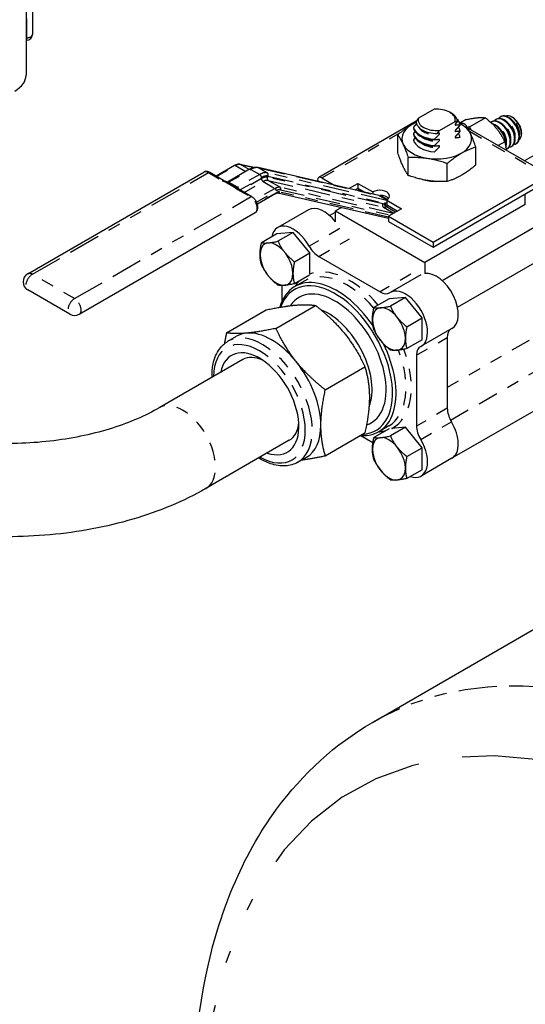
# Model space of a CAD drawing. Header units: inches. Extents: x 3 to 360, y 8 to 227.
# Tile 76 of 98: x 118.74 to 122.81, y 139.19 to 147.12. Entities that reach past the tile are written whole.
import ezdxf

# ---------------------------------------------------------------- set-up
doc = ezdxf.new("R2010")
doc.units = ezdxf.units.IN
doc.header["$LTSCALE"] = 10.666667
doc.header["$MEASUREMENT"] = 0
doc.linetypes.add('DOUBLE_DASH_DOUBLE_DOT', pattern=[0.74, 0.24, -0.06, 0.24, -0.06, 0.01, -0.06, 0.01, -0.06])
doc.layers.get('0').update_dxf_attribs({"lineweight": 25})
doc.layers.add('PHANTOM', color=7, linetype='DOUBLE_DASH_DOUBLE_DOT', lineweight=25)

msp = doc.modelspace()

# ---------------------------------------------------------------- linework, layer by layer
for p, q in [((118.8412, 147.9847), (118.8412, 146.9958)), ((118.7905, 147.6333), (118.7905, 146.6688)), ((118.7966, 146.9508), (118.7905, 146.9507)), ((122.0756, 146.3945), (121.9503, 146.3222)), ((122.2033, 146.3703), (122.215, 146.3635)), ((121.9322, 146.2978), (121.1477, 145.8449)), ((122.12, 146.2242), (122.2453, 146.2965)), ((122.2846, 146.2713), (122.2846, 146.265)), ((122.3351, 146.3118), (122.2896, 146.2855)), ((122.4899, 146.3256), (122.3627, 146.2522)), ((122.5387, 146.2918), (122.5431, 146.2944)), ((122.5741, 146.3122), (122.5785, 146.3148)), ((122.6094, 146.3326), (122.6138, 146.3352)), ((122.7095, 146.3277), (122.7016, 146.3323)), ((121.7838, 146.0431), (121.7838, 146.1886)), ((121.9111, 146.2517), (121.9111, 146.2453)), ((121.9111, 146.2007), (121.9111, 146.1943)), ((122.2846, 146.2203), (122.2846, 146.2139)), ((123.0124, 145.8587), (122.3469, 146.2429)), ((122.7802, 146.2053), (122.7802, 146.1962)), ((121.9111, 146.1496), (121.9111, 146.1468)), ((122.0808, 146.1473), (122.0808, 146.1537)), ((122.2846, 146.1693), (122.2846, 146.1665)), ((122.6446, 146.1331), (122.5908, 146.1021)), ((122.7344, 146.1161), (122.7388, 146.1187)), ((122.0808, 146.0963), (122.0808, 146.1027)), ((122.0808, 146.0489), (122.0808, 146.0516)), ((122.4119, 145.9459), (122.4119, 146.0915)), ((122.6637, 146.0753), (122.6681, 146.0779)), ((122.6991, 146.0957), (122.7035, 146.0983)), ((122.9953, 146.0904), (122.8031, 145.9795)), ((120.6263, 145.9252), (120.5151, 145.9509)), ((121.8679, 145.8617), (121.8679, 146.0073)), ((122.182, 145.8132), (122.182, 145.9587)), ((118.8041, 145.07), (120.2219, 145.8885)), ((120.3792, 145.8223), (120.2694, 145.8858)), ((120.4698, 145.9419), (120.3209, 145.856)), ((120.591, 145.9116), (120.412, 145.8082)), ((121.6321, 145.6999), (120.6583, 145.925)), ((120.4782, 145.7696), (120.4075, 145.8104)), ((121.1374, 145.822), (121.1599, 145.809)), ((121.1727, 145.8424), (121.2778, 145.7817)), ((121.3886, 145.7562), (121.4614, 145.7982)), ((121.4614, 145.7982), (121.5816, 145.7288)), ((121.4614, 145.7982), (121.4614, 145.7574)), ((122.0681, 145.3255), (122.9874, 145.8562)), ((122.0681, 145.2847), (122.9732, 145.8072)), ((120.6088, 145.6898), (120.4989, 145.7532)), ((120.803, 145.7159), (120.6538, 145.6298)), ((121.7089, 145.5141), (120.8185, 145.7199)), ((121.4614, 145.7574), (121.439, 145.7445)), ((121.4747, 145.7497), (121.4586, 145.7404)), ((121.5137, 145.7272), (121.4614, 145.7574)), ((121.5816, 145.7288), (121.5816, 145.7115)), ((122.8106, 145.6284), (122.8106, 145.7133)), ((121.6948, 145.6635), (121.815, 145.5941)), ((121.6948, 145.6635), (121.6948, 145.6246)), ((119.2185, 144.7441), (120.6363, 145.5626)), ((121.0642, 145.5849), (120.8167, 145.442)), ((121.235, 145.5391), (121.2824, 145.5665)), ((121.328, 145.6021), (121.2824, 145.5758)), ((121.2824, 145.4879), (121.2824, 145.5758)), ((121.2824, 145.5758), (122.0011, 145.1609)), ((121.3278, 145.6022), (121.3279, 145.602)), ((121.7796, 145.5737), (121.7015, 145.6188)), ((121.815, 145.5941), (121.7089, 145.5329)), ((122.8107, 145.6283), (122.0011, 145.1609)), ((121.7089, 145.5329), (122.0681, 145.3255)), ((121.7089, 145.5329), (121.7089, 145.492)), ((121.7089, 145.492), (122.0681, 145.2847)), ((120.9417, 145.4023), (120.8091, 145.3905)), ((120.9417, 145.4023), (120.8192, 145.3316)), ((121.0743, 145.2374), (120.9417, 145.4023)), ((122.1401, 145.0165), (122.8825, 145.4452)), ((120.8091, 145.3905), (120.6866, 145.3198)), ((122.0681, 145.3255), (122.0681, 145.2847)), ((120.9518, 145.1667), (121.0743, 145.2374)), ((121.0743, 145.0671), (121.0743, 145.2374)), ((121.1471, 145.2089), (121.6414, 144.9236)), ((122.0011, 145.1609), (122.0011, 145.073)), ((122.2651, 144.8), (123.0075, 145.2287)), ((121.0737, 145.0601), (120.9518, 144.9897)), ((121.0355, 145.0139), (120.9552, 144.9675)), ((121.9693, 145.0623), (121.7218, 144.9194)), ((119.1435, 144.7441), (118.8041, 144.9401)), ((120.8533, 144.852), (120.8533, 144.9758)), ((121.7142, 144.8679), (121.5917, 144.7972)), ((121.8468, 144.8797), (121.7142, 144.8679)), ((121.8468, 144.8797), (121.7243, 144.809)), ((121.9794, 144.7148), (121.8468, 144.8797)), ((120.4048, 144.5948), (120.7241, 144.7792)), ((120.8026, 144.6303), (121.1219, 144.8147)), ((121.8569, 144.6441), (121.9794, 144.7148)), ((121.9794, 144.5379), (121.9794, 144.7148)), ((122.2193, 144.6293), (121.9718, 144.4864)), ((120.4165, 144.5266), (120.4858, 144.5666)), ((121.9794, 144.5379), (121.8569, 144.4672)), ((122.1827, 144.5576), (122.1827, 143.9868)), ((120.535, 144.3785), (119.8633, 143.9907)), ((121.9352, 144.4147), (121.9352, 143.8439)), ((121.2003, 144.1355), (121.5196, 144.3199)), ((123.1315, 144.1108), (122.2193, 143.5842)), ((121.7137, 143.8225), (121.5917, 143.7521)), ((121.7105, 143.8448), (121.6302, 143.7984)), ((121.8468, 143.8346), (121.7243, 143.7639)), ((121.8468, 143.8346), (121.7332, 143.8245)), ((121.9794, 143.6697), (121.8468, 143.8346)), ((120.91, 143.729), (120.2383, 143.3412)), ((121.2003, 143.6052), (121.5196, 143.7895)), ((121.5837, 143.7077), (121.4807, 143.7671)), ((121.8569, 143.599), (121.9794, 143.6697)), ((121.9794, 143.4928), (121.9794, 143.6697)), ((120.979, 143.5524), (121.0483, 143.5924)), ((122.2193, 143.5842), (121.9718, 143.4413)), ((121.9794, 143.4928), (121.8569, 143.422)), ((121.58, 141.4575), (122.9366, 142.2407))]:
    msp.add_line(p, q)
for centre, radius, start, end in [((118.7962, 146.9958), 0.045, 270.52692, 0), ((118.8416, 145.005), 0.075, 120, 240), ((119.181, 144.809), 0.075, 240, 300)]:
    msp.add_arc(centre, radius, start, end)
for centre, major_axis, start_param, end_param in [((118.4785, 146.6688), (0.312, 0), 5.497787, 6.283185), ((122.0978, 146.3094), (0.1492, 0), 6.133744, 8.003423), ((122.0978, 146.2959), (0.1657, 0), 6.25852, 7.068583), ((122.6719, 146.2244), (-0.0625, 0.1083), 2.891507, 6.533271), ((122.6763, 146.2269), (0.0625, -0.1083), 0, 3.141593), ((122.7016, 146.2415), (-0.0556, 0.0962), 3.205683, 6.219095), ((122.0978, 146.1567), (0.2815, 0), 2.197739, 7.136946), ((122.0978, 146.2959), (-0.1657, 0), 6.25852, 7.878647), ((122.0978, 146.3094), (-0.1492, 0), 6.133744, 8.003423), ((122.0978, 146.2615), (0.1875, 0), 0.0909, 0.528396), ((122.6012, 146.1836), (-0.0625, 0.1083), 3.034958, 6.370213), ((122.6056, 146.1861), (0.0625, -0.1083), 0, 3.141593), ((122.5703, 146.1657), (-0.0625, 0.1083), 3.630748, 5.801441), ((122.5658, 146.1632), (0.0625, -0.1083), 0.63021, 2.545754), ((122.6366, 146.204), (-0.0625, 0.1083), 2.891507, 6.533271), ((122.641, 146.2065), (0.0625, -0.1083), 0, 3.141593), ((122.7095, 146.2461), (0.05, -0.0866), 0.785398, 2.356194), ((122.0978, 146.2615), (-0.1875, 0), 0.0909, 1.479896), ((122.0978, 146.2551), (-0.1875, 0), 0.0909, 1.479896), ((122.0978, 146.2105), (-0.1875, 0), 0.0909, 1.479896), ((122.0978, 146.2041), (-0.1875, 0), 0.0909, 1.479896), ((122.0978, 146.2105), (0.1875, 0), 0.0909, 0.384418), ((122.0978, 146.1595), (0.1875, 0), 0.0909, 0.384418), ((122.3488, 146.0379), (-0.125, 0.2165), 5.450137, 5.509792), ((122.0978, 146.1595), (-0.1875, 0), 0.0909, 1.479896), ((121.1727, 145.8016), (-0.025, 0.0433), 5.497787, 7.068583), ((122.0978, 145.9697), (0.27, 0), 4.272498, 4.678996), ((121.6382, 145.6962), (0.08, 0), 5.497787, 8.63938), ((121.6382, 145.6553), (-0.08, 0), 3.599355, 4.670982), ((121.1892, 145.3683), (-0.125, 0.2165), 4.942278, 6.283185), ((120.9417, 145.2255), (-0.125, 0.2165), 4.685032, 6.862508), ((120.8074, 145.1479), (-0.0937, 0.1624), 3.926991, 7.068583), ((121.1471, 145.3314), (0.075, -0.1299), 4.685032, 5.497787), ((120.8074, 145.1479), (0.0937, -0.1624), 3.926991, 7.068583), ((122.0943, 144.8458), (-0.125, 0.2165), 3.141593, 6.053325), ((121.2927, 144.383), (-0.3375, 0.5846), 4.839902, 6.787746), ((121.2785, 144.3748), (-0.3275, 0.5672), 2.850194, 6.737326), ((121.2785, 144.3748), (-0.2913, 0.5046), 3.020595, 6.563801), ((121.6414, 145.046), (0.075, -0.1299), 5.497787, 6.310543), ((121.8468, 144.7029), (-0.125, 0.2165), 3.114235, 6.310543), ((121.2218, 144.3421), (-0.2512, 0.4352), 3.550279, 5.659687), ((121.7125, 144.6253), (-0.0937, 0.1624), 3.926991, 7.068583), ((121.7125, 144.6253), (0.0937, -0.1624), 3.926991, 7.068583), ((120.7671, 144.0795), (-0.2812, 0.4871), 4.974188, 6.021386), ((122.2888, 144.4964), (-0.075, 0.1299), 0.044677, 0.785398), ((120.7671, 144.0795), (-0.2812, 0.4871), 6.021386, 6.283185), ((120.6695, 144.0232), (-0.225, 0.3897), 2.555907, 6.868871), ((121.2927, 144.383), (0.3375, -0.5846), 5.905342, 7.732314), ((122.0413, 144.3535), (-0.075, 0.1299), 6.255828, 7.068583), ((120.7225, 144.0538), (-0.1875, 0.3248), 5.593368, 6.283185), ((120.7671, 144.0795), (0.2812, -0.4871), 0.785398, 1.832596), ((122.2888, 143.9256), (-0.075, 0.1299), 0.785398, 1.598154), ((120.7225, 144.0538), (0.1875, -0.3248), 0, 0.689817), ((120.7671, 144.0795), (0.2812, -0.4871), 0, 0.785398), ((122.0413, 143.7827), (0.075, -0.1299), 3.926991, 4.739746), ((122.0943, 143.8007), (0.125, -0.2165), 0, 1.598154), ((122.0943, 143.8007), (0.125, -0.2165), 0, 1.598154), ((121.7125, 143.5802), (-0.0937, 0.1624), 3.926991, 7.068583), ((121.8468, 143.6578), (0.125, -0.2165), 5.703863, 7.881339), ((121.7125, 143.5802), (0.0937, -0.1624), 3.926991, 7.068583)]:
    msp.add_ellipse(centre, major_axis=major_axis, ratio=0.57735, start_param=start_param, end_param=end_param)
for points, weights in [([(121.9325, 146.2896), (121.863, 146.2557), (121.7838, 146.1886)], [1.06970158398, 1.10167367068, 1]), ([(121.9353, 146.2774), (121.9241, 146.2658), (121.9111, 146.2517)], [1.00430280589, 1.00696654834, 1]), ([(121.9503, 146.3222), (121.9417, 146.3113), (121.9322, 146.2982)], [1, 1.00332978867, 1]), ([(122.2453, 146.2965), (122.2539, 146.2956), (122.2634, 146.2935)], [1, 1.00332978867, 1]), ([(122.2634, 146.2935), (122.2568, 146.2866), (122.2506, 146.2804)], [1, 1.00163308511, 1]), ([(122.2506, 146.2677), (122.2659, 146.2701), (122.2846, 146.2713)], [1, 1.01007919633, 1]), ([(122.2846, 146.265), (122.2659, 146.2446), (122.2506, 146.2294)], [1, 1.01007919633, 1]), ([(122.3277, 146.2728), (122.3027, 146.2816), (122.2794, 146.2886)], [1, 1.02182389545, 1.03749031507]), ([(122.4119, 146.0915), (122.3698, 146.2131), (122.3277, 146.2728)], [1, 1.15470053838, 1]), ([(122.3351, 146.3118), (122.4383, 146.3336), (122.4899, 146.3256)], [1, 1.15470053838, 1]), ([(122.4899, 146.3256), (122.593, 146.2442), (122.6446, 146.1331)], [1, 1.15470053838, 1]), ([(121.7838, 146.1886), (121.8259, 146.1289), (121.8679, 146.0073)], [1, 1.15470053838, 1]), ([(121.924, 146.2145), (121.9178, 146.208), (121.9111, 146.2007)], [1.00462298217, 1.00359060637, 1]), ([(122.0808, 146.1537), (122.0995, 146.1741), (122.1148, 146.1893)], [1, 1.01007919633, 1]), ([(122.1019, 146.2003), (122.1115, 146.2134), (122.12, 146.2242)], [1, 1.00332978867, 1]), ([(122.1148, 146.202), (122.1086, 146.201), (122.1019, 146.2003)], [1, 1.00163308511, 1]), ([(122.2506, 146.2166), (122.2659, 146.2191), (122.2846, 146.2203)], [1, 1.01007919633, 1]), ([(122.2846, 146.2139), (122.2659, 146.1936), (122.2506, 146.1784)], [1, 1.01007919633, 1]), ([(122.3627, 146.2522), (122.3528, 146.2501), (122.3437, 146.2483)], [1, 1.01300264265, 1.02381953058]), ([(122.3753, 146.2265), (122.3689, 146.2388), (122.3627, 146.2522)], [1.02927009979, 1.01636654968, 1]), ([(121.924, 146.1635), (121.9178, 146.1569), (121.9111, 146.1496)], [1.00462298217, 1.00359060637, 1]), ([(122.1148, 146.151), (122.0995, 146.1485), (122.0808, 146.1473)], [1, 1.01007919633, 1]), ([(122.0808, 146.1027), (122.0995, 146.123), (122.1148, 146.1383)], [1, 1.01007919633, 1]), ([(122.2506, 146.1656), (122.2659, 146.1681), (122.2846, 146.1693)], [1, 1.01007919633, 1]), ([(122.6446, 146.1331), (122.6548, 146.098), (122.6574, 146.0636)], [1, 1.05629138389, 1.07161691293]), ([(121.8679, 145.8617), (121.8259, 145.9215), (121.7838, 146.0431)], [1, 1.15470053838, 1]), ([(122.1148, 146.1), (122.0995, 146.0975), (122.0808, 146.0963)], [1, 1.01007919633, 1]), ([(122.0808, 146.0516), (122.0995, 146.072), (122.1148, 146.0872)], [1, 1.01007919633, 1]), ([(122.182, 145.9587), (122.2969, 146.0561), (122.4119, 146.0915)], [1, 1.15470053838, 1]), ([(121.8679, 146.0073), (122.025, 146.014), (122.182, 145.9587)], [1, 1.15470053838, 1]), ([(122.4119, 145.9459), (122.2969, 145.8486), (122.182, 145.8132)], [1, 1.15470053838, 1]), ([(122.182, 145.8132), (122.025, 145.8065), (121.8679, 145.8617)], [1, 1.15470053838, 1]), ([(120.6748, 145.2244), (120.6748, 145.2655), (120.6866, 145.3198)], [1, 1.03802697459, 1]), ([(120.6866, 145.3198), (120.7308, 145.3129), (120.8192, 145.3316)], [1, 1.15455095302, 1]), ([(120.8192, 145.3316), (120.8634, 145.2364), (120.9518, 145.1667)], [1, 1.15455095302, 1]), ([(120.6866, 145.1428), (120.6748, 145.1834), (120.6748, 145.2244)], [1, 1.03802697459, 1]), ([(120.9518, 145.1667), (120.9399, 145.1124), (120.9399, 145.0713)], [1, 1.03802697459, 1]), ([(120.8192, 144.9779), (120.7308, 145.0476), (120.6866, 145.1428)], [1, 1.15455095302, 1]), ([(120.9399, 145.0713), (120.9399, 145.0303), (120.9518, 144.9897)], [1, 1.03802697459, 1]), ([(120.9518, 144.9897), (120.8634, 144.9711), (120.8192, 144.9779)], [1, 1.15455095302, 1]), ([(120.7241, 144.7792), (120.8662, 144.8092), (120.9585, 144.8174)], [1, 1.0379548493, 1]), ([(120.9585, 144.8174), (121.0508, 144.8257), (121.1219, 144.8147)], [1, 1.0379548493, 1]), ([(121.1219, 144.8147), (121.264, 144.7026), (121.3563, 144.5878)], [1, 1.0379548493, 1]), ([(121.5799, 144.7019), (121.5799, 144.7429), (121.5917, 144.7972)], [1, 1.03802697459, 1]), ([(121.5917, 144.7972), (121.6359, 144.7904), (121.7243, 144.809)], [1, 1.15455095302, 1]), ([(121.7243, 144.809), (121.7685, 144.7138), (121.8569, 144.6441)], [1, 1.15455095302, 1]), ([(121.5917, 144.6203), (121.5799, 144.6608), (121.5799, 144.7019)], [1, 1.03802697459, 1]), ([(120.8026, 144.6303), (120.6605, 144.6003), (120.5682, 144.5921)], [1, 1.0379548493, 1]), ([(120.9659, 144.3624), (120.8736, 144.4773), (120.8026, 144.6303)], [1, 1.0379548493, 1]), ([(121.7243, 144.4554), (121.6359, 144.5251), (121.5917, 144.6203)], [1, 1.15455095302, 1]), ([(121.8569, 144.6441), (121.845, 144.5898), (121.845, 144.5488)], [1, 1.03802697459, 1]), ([(120.4048, 144.5948), (120.3947, 144.5485), (120.3876, 144.5066)], [1, 1.01051514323, 1.01520398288]), ([(120.5682, 144.5921), (120.4759, 144.5838), (120.4048, 144.5948)], [1, 1.0379548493, 1]), ([(121.3563, 144.5878), (121.4485, 144.473), (121.5196, 144.3199)], [1, 1.0379548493, 1]), ([(121.845, 144.5488), (121.845, 144.5077), (121.8569, 144.4672)], [1, 1.03802697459, 1]), ([(121.8569, 144.4672), (121.7685, 144.4485), (121.7243, 144.4554)], [1, 1.15455095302, 1]), ([(121.2003, 144.1355), (121.0582, 144.2476), (120.9659, 144.3624)], [1, 1.0379548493, 1]), ([(121.5196, 144.3199), (121.5551, 144.1983), (121.5551, 144.0752)], [1, 1.0379548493, 1]), ([(121.1648, 143.8499), (121.1648, 143.9729), (121.2003, 144.1355)], [1, 1.0379548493, 1]), ([(121.5551, 144.0752), (121.5551, 143.9522), (121.5196, 143.7895)], [1, 1.0379548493, 1]), ([(121.2003, 143.6052), (121.1648, 143.7268), (121.1648, 143.8499)], [1, 1.0379548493, 1]), ([(121.5799, 143.6568), (121.5799, 143.6978), (121.5917, 143.7521)], [1, 1.03802697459, 1]), ([(121.5917, 143.7521), (121.6359, 143.7452), (121.7243, 143.7639)], [1, 1.15455095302, 1]), ([(121.7243, 143.7639), (121.7685, 143.6687), (121.8569, 143.599)], [1, 1.15455095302, 1]), ([(121.5917, 143.5751), (121.5799, 143.6157), (121.5799, 143.6568)], [1, 1.03802697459, 1]), ([(121.0133, 143.5721), (121.0911, 143.5821), (121.2003, 143.6052)], [1.01375847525, 1.02892942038, 1]), ([(121.7243, 143.4102), (121.6359, 143.4799), (121.5917, 143.5751)], [1, 1.15455095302, 1]), ([(121.8569, 143.599), (121.845, 143.5447), (121.845, 143.5037)], [1, 1.03802697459, 1]), ([(121.845, 143.5037), (121.845, 143.4626), (121.8569, 143.422)], [1, 1.03802697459, 1]), ([(121.8569, 143.422), (121.7685, 143.4034), (121.7243, 143.4102)], [1, 1.15455095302, 1])]:
    msp.add_rational_spline(points, weights, degree=2)
for points, knots in [([(122.2506, 146.2804), (122.2496, 146.2795), (122.2486, 146.2783), (122.2471, 146.2761), (122.2463, 146.2748), (122.2456, 146.2728), (122.2453, 146.2718), (122.2453, 146.2702), (122.2456, 146.2695), (122.2463, 146.2684), (122.2471, 146.2679), (122.2486, 146.2675), (122.2496, 146.2675), (122.2506, 146.2677)], [0.02357812, 0.02357812, 0.02357812, 0.02357812, 0.02773112, 0.02773112, 0.03150508, 0.03150508, 0.03434188, 0.03434188, 0.03717867, 0.03717867, 0.04095263, 0.04095263, 0.04510564, 0.04510564, 0.04510564, 0.04510564]), ([(122.1148, 146.1893), (122.1158, 146.1903), (122.1168, 146.1914), (122.1183, 146.1936), (122.1191, 146.1949), (122.1198, 146.1969), (122.12, 146.1979), (122.12, 146.1995), (122.1198, 146.2002), (122.1191, 146.2013), (122.1183, 146.2018), (122.1168, 146.2022), (122.1158, 146.2022), (122.1148, 146.202)], [0.02357812, 0.02357812, 0.02357812, 0.02357812, 0.02773112, 0.02773112, 0.03150508, 0.03150508, 0.03434188, 0.03434188, 0.03717867, 0.03717867, 0.04095263, 0.04095263, 0.04510564, 0.04510564, 0.04510564, 0.04510564]), ([(122.2506, 146.2294), (122.2496, 146.2284), (122.2486, 146.2272), (122.2471, 146.2251), (122.2463, 146.2238), (122.2456, 146.2218), (122.2453, 146.2208), (122.2453, 146.2192), (122.2456, 146.2185), (122.2463, 146.2173), (122.2471, 146.2169), (122.2486, 146.2165), (122.2496, 146.2165), (122.2506, 146.2166)], [0.02357812, 0.02357812, 0.02357812, 0.02357812, 0.02773112, 0.02773112, 0.03150508, 0.03150508, 0.03434188, 0.03434188, 0.03717867, 0.03717867, 0.04095263, 0.04095263, 0.04510564, 0.04510564, 0.04510564, 0.04510564]), ([(122.1148, 146.1383), (122.1158, 146.1392), (122.1168, 146.1404), (122.1183, 146.1425), (122.1191, 146.1439), (122.1198, 146.1459), (122.12, 146.1469), (122.12, 146.1484), (122.1198, 146.1492), (122.1191, 146.1503), (122.1183, 146.1508), (122.1168, 146.1512), (122.1158, 146.1512), (122.1148, 146.151)], [0.02357812, 0.02357812, 0.02357812, 0.02357812, 0.02773112, 0.02773112, 0.03150508, 0.03150508, 0.03434188, 0.03434188, 0.03717867, 0.03717867, 0.04095263, 0.04095263, 0.04510564, 0.04510564, 0.04510564, 0.04510564]), ([(122.2506, 146.1784), (122.2496, 146.1774), (122.2486, 146.1762), (122.2471, 146.1741), (122.2463, 146.1728), (122.2456, 146.1708), (122.2453, 146.1697), (122.2453, 146.1682), (122.2456, 146.1674), (122.2463, 146.1663), (122.2471, 146.1659), (122.2486, 146.1655), (122.2496, 146.1654), (122.2506, 146.1656)], [0.02357812, 0.02357812, 0.02357812, 0.02357812, 0.02773112, 0.02773112, 0.03150508, 0.03150508, 0.03434188, 0.03434188, 0.03717867, 0.03717867, 0.04095263, 0.04095263, 0.04510564, 0.04510564, 0.04510564, 0.04510564]), ([(122.1148, 146.0872), (122.1158, 146.0882), (122.1168, 146.0894), (122.1183, 146.0915), (122.1191, 146.0928), (122.1198, 146.0948), (122.12, 146.0959), (122.12, 146.0974), (122.1198, 146.0982), (122.1191, 146.0993), (122.1183, 146.0997), (122.1168, 146.1001), (122.1158, 146.1001), (122.1148, 146.1)], [0.02357812, 0.02357812, 0.02357812, 0.02357812, 0.02773112, 0.02773112, 0.03150508, 0.03150508, 0.03434188, 0.03434188, 0.03717867, 0.03717867, 0.04095263, 0.04095263, 0.04510564, 0.04510564, 0.04510564, 0.04510564]), ([(120.5151, 145.9509), (120.5122, 145.9516), (120.5091, 145.952), (120.503, 145.9522), (120.4999, 145.9521), (120.4938, 145.9512), (120.4907, 145.9506), (120.4846, 145.9488), (120.4816, 145.9477), (120.4756, 145.9451), (120.4727, 145.9436), (120.4698, 145.9419)], [0.9599311, 0.9599311, 0.9599311, 0.9599311, 1.0821041, 1.0821041, 1.2042772, 1.2042772, 1.3264502, 1.3264502, 1.4486233, 1.4486233, 1.5707963, 1.5707963, 1.5707963, 1.5707963]), ([(120.2694, 145.8858), (120.2665, 145.8874), (120.2636, 145.8888), (120.2576, 145.8912), (120.2545, 145.8921), (120.2481, 145.8934), (120.2448, 145.8938), (120.2381, 145.8937), (120.2348, 145.8933), (120.2281, 145.8916), (120.2249, 145.8902), (120.2219, 145.8885)], [4.712389, 4.712389, 4.712389, 4.712389, 4.8694686, 4.8694686, 5.0265482, 5.0265482, 5.1836279, 5.1836279, 5.3407075, 5.3407075, 5.4977871, 5.4977871, 5.4977871, 5.4977871]), ([(120.6583, 145.925), (120.6539, 145.926), (120.6494, 145.9266), (120.6404, 145.9269), (120.6359, 145.9267), (120.6268, 145.9254), (120.6222, 145.9245), (120.6132, 145.9218), (120.6087, 145.9202), (120.5998, 145.9163), (120.5954, 145.9141), (120.591, 145.9116)], [0.9599311, 0.9599311, 0.9599311, 0.9599311, 1.0821041, 1.0821041, 1.2042772, 1.2042772, 1.3264502, 1.3264502, 1.4486233, 1.4486233, 1.5707963, 1.5707963, 1.5707963, 1.5707963]), ([(120.3792, 145.8223), (120.3802, 145.8218), (120.3814, 145.8212), (120.3841, 145.8199), (120.3856, 145.8193), (120.3889, 145.8181), (120.3908, 145.8174), (120.3948, 145.816), (120.3971, 145.8152), (120.4021, 145.8132), (120.4048, 145.8119), (120.4075, 145.8104)], [0, 0, 0, 0, 0.00702079, 0.00702079, 0.01404159, 0.01404159, 0.02106238, 0.02106238, 0.02808317, 0.02808317, 0.03510396, 0.03510396, 0.03510396, 0.03510396]), ([(120.4782, 145.7696), (120.4809, 145.768), (120.4834, 145.7662), (120.4874, 145.7629), (120.489, 145.7614), (120.4915, 145.759), (120.4925, 145.7581), (120.4944, 145.7564), (120.4952, 145.7557), (120.497, 145.7544), (120.4979, 145.7538), (120.4989, 145.7532)], [0, 0, 0, 0, 0.007019, 0.007019, 0.014038, 0.014038, 0.021057, 0.021057, 0.028076, 0.028076, 0.035095, 0.035095, 0.035095, 0.035095]), ([(120.8185, 145.7199), (120.8179, 145.7201), (120.8173, 145.7201), (120.8158, 145.7202), (120.8149, 145.7202), (120.813, 145.7199), (120.8119, 145.7197), (120.8096, 145.719), (120.8084, 145.7186), (120.8058, 145.7174), (120.8044, 145.7167), (120.803, 145.7159)], [0.9599311, 0.9599311, 0.9599311, 0.9599311, 1.0821041, 1.0821041, 1.2042772, 1.2042772, 1.3264502, 1.3264502, 1.4486233, 1.4486233, 1.5707963, 1.5707963, 1.5707963, 1.5707963]), ([(120.6363, 145.5626), (120.6405, 145.5651), (120.6443, 145.5684), (120.6506, 145.5763), (120.653, 145.581), (120.6567, 145.5918), (120.6576, 145.598), (120.6577, 145.6118), (120.6567, 145.6193), (120.6527, 145.6345), (120.6497, 145.642), (120.6422, 145.6563), (120.6378, 145.663), (120.6277, 145.6752), (120.622, 145.6806), (120.6136, 145.6868), (120.6112, 145.6884), (120.6088, 145.6898)], [2.356194, 2.356194, 2.356194, 2.356194, 2.579238, 2.579238, 2.823986, 2.823986, 3.12839, 3.12839, 3.488035, 3.488035, 3.853398, 3.853398, 4.213892, 4.213892, 4.576682, 4.576682, 4.712389, 4.712389, 4.712389, 4.712389]), ([(120.2885, 144.2363), (120.2874, 144.2743), (120.2902, 144.3106), (120.3064, 144.3898), (120.3232, 144.4307), (120.3665, 144.4899), (120.3898, 144.5112), (120.4165, 144.5266)], [6.2475352, 6.2475352, 6.2475352, 6.2475352, 6.4915385, 6.4915385, 6.8187651, 6.8187651, 7.0685835, 7.0685835, 7.0685835, 7.0685835]), ([(119.8633, 143.9907), (119.7566, 143.9292), (119.6291, 143.8733), (119.3418, 143.782), (119.1814, 143.7471), (118.8443, 143.7048), (118.6674, 143.698), (118.3181, 143.7142), (118.1458, 143.7375), (117.827, 143.8102), (117.6803, 143.8593), (117.5021, 143.9405), (117.4542, 143.9651), (117.4098, 143.9907)], [0, 0, 0, 0, 0.282348, 0.282348, 0.571516, 0.571516, 0.865943, 0.865943, 1.1614, 1.1614, 1.453349, 1.453349, 1.570796, 1.570796, 1.570796, 1.570796]), ([(120.979, 143.5524), (120.9489, 143.535), (120.9145, 143.5251), (120.8399, 143.5207), (120.7995, 143.5271), (120.7271, 143.5518), (120.6951, 143.5672), (120.6635, 143.5867)], [3.9269908, 3.9269908, 3.9269908, 3.9269908, 4.2085596, 4.2085596, 4.5103857, 4.5103857, 4.7480391, 4.7480391, 4.7480391, 4.7480391]), ([(120.2383, 143.3412), (120.0607, 143.2387), (119.8622, 143.1562), (119.4385, 143.0315), (119.2134, 142.9895), (118.7538, 142.9475), (118.5193, 142.9475), (118.0597, 142.9895), (117.8346, 143.0315), (117.4109, 143.1562), (117.2124, 143.2387), (117.0348, 143.3412)], [6.283185, 6.283185, 6.283185, 6.283185, 6.597345, 6.597345, 6.911504, 6.911504, 7.225663, 7.225663, 7.539822, 7.539822, 7.853982, 7.853982, 7.853982, 7.853982]), ([(120.1714, 137.7575), (120.1131, 138.3442), (120.1329, 138.9053), (120.342, 139.9228), (120.5308, 140.3812), (121.0182, 141.0453), (121.2797, 141.2841), (121.58, 141.4575)], [3.0203121, 3.0203121, 3.0203121, 3.0203121, 3.3505946, 3.3505946, 3.6784783, 3.6784783, 3.9269908, 3.9269908, 3.9269908, 3.9269908])]:
    msp.add_open_spline(points, degree=3, knots=knots)
for points in [[(120.412, 145.8082), (120.4119, 145.8081), (120.4117, 145.8081), (120.4116, 145.808)], [(121.4586, 145.7404), (121.4584, 145.7403), (121.4582, 145.7402), (121.458, 145.7401)]]:
    msp.add_open_spline(points, degree=3)
at = {"layer": 'PHANTOM', "ltscale": 0.060314}
msp.add_line((118.7969, 146.9698), (118.7969, 147.9588), dxfattribs=at)
at = {"layer": 'PHANTOM', "ltscale": 0.000219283}
msp.add_line((118.7905, 146.9697), (118.7969, 146.9698), dxfattribs=at)
at = {"layer": 'PHANTOM', "ltscale": 0.044907}
msp.add_line((121.1727, 145.8424), (121.8108, 146.2108), dxfattribs=at)
at = {"layer": 'PHANTOM', "ltscale": 0.044129}
msp.add_line((122.3603, 146.2182), (122.9874, 145.8562), dxfattribs=at)
at = {"layer": 'PHANTOM', "ltscale": 0.00915}
msp.add_line((120.5178, 145.9499), (120.6253, 145.925), dxfattribs=at)
at = {"layer": 'PHANTOM', "ltscale": 0.004819}
msp.add_line((120.5876, 145.9096), (120.5178, 145.9499), dxfattribs=at)
at = {"layer": 'PHANTOM', "ltscale": 0.099905}
for p, q in [((118.8416, 145.0662), (120.2594, 145.8848)), ((119.181, 144.8703), (120.5988, 145.6888))]:
    msp.add_line(p, q, dxfattribs=at)
at = {"layer": 'PHANTOM', "ltscale": 0.007649}
for p, q in [((120.2594, 145.8848), (120.3692, 145.8214)), ((120.4889, 145.7522), (120.5988, 145.6888))]:
    msp.add_line(p, q, dxfattribs=at)
at = {"layer": 'PHANTOM', "ltscale": 0.01062}
for p, q in [((120.3253, 145.8535), (120.4773, 145.9412)), ((120.5481, 145.7249), (120.7, 145.8126))]:
    msp.add_line(p, q, dxfattribs=at)
at = {"layer": 'PHANTOM', "ltscale": 0.012529}
for p, q in [((120.422, 145.8072), (120.601, 145.9106)), ((120.6717, 145.8698), (120.4927, 145.7664))]:
    msp.add_line(p, q, dxfattribs=at)
at = {"layer": 'PHANTOM', "ltscale": 0.005722}
msp.add_line((120.4773, 145.9412), (120.5598, 145.8936), dxfattribs=at)
at = {"layer": 'PHANTOM', "ltscale": 0.004888}
for p, q in [((120.601, 145.9106), (120.6717, 145.8698)), ((120.7326, 145.8827), (120.6619, 145.9236)), ((120.3975, 145.8094), (120.4682, 145.7686)), ((120.4927, 145.7664), (120.422, 145.8072))]:
    msp.add_line(p, q, dxfattribs=at)
at = {"layer": 'PHANTOM', "ltscale": 0.083838}
msp.add_line((120.6619, 145.9236), (121.6366, 145.6982), dxfattribs=at)
at = {"layer": 'PHANTOM', "ltscale": 0.082756}
msp.add_line((121.6948, 145.6603), (120.7326, 145.8827), dxfattribs=at)
at = {"layer": 'PHANTOM', "ltscale": 0.012116}
msp.add_line((120.5127, 145.7453), (120.6859, 145.8453), dxfattribs=at)
at = {"layer": 'PHANTOM', "ltscale": 0.011617}
msp.add_line((120.6859, 145.8371), (120.5198, 145.7412), dxfattribs=at)
at = {"layer": 'PHANTOM', "ltscale": 0.006633}
for p, q in [((120.7, 145.8126), (120.7955, 145.7575)), ((120.836, 145.7661), (120.7406, 145.8213))]:
    msp.add_line(p, q, dxfattribs=at)
at = {"layer": 'PHANTOM', "ltscale": 0.079804}
for p, q in [((121.6625, 145.633), (120.7346, 145.8475)), ((120.7406, 145.8213), (121.6685, 145.6067))]:
    msp.add_line(p, q, dxfattribs=at)
at = {"layer": 'PHANTOM', "ltscale": 0.080988}
msp.add_line((120.7386, 145.8565), (121.6803, 145.6388), dxfattribs=at)
at = {"layer": 'PHANTOM', "ltscale": 0.011167}
msp.add_line((120.7955, 145.7575), (120.6358, 145.6653), dxfattribs=at)
at = {"layer": 'PHANTOM', "ltscale": 0.011127}
msp.add_line((120.6469, 145.6472), (120.8061, 145.7391), dxfattribs=at)
at = {"layer": 'PHANTOM', "ltscale": 0.010737}
msp.add_line((120.8061, 145.7228), (120.6525, 145.6341), dxfattribs=at)
at = {"layer": 'PHANTOM', "ltscale": 0.075373}
msp.add_line((121.7089, 145.5258), (120.8325, 145.7284), dxfattribs=at)
at = {"layer": 'PHANTOM', "ltscale": 0.078417}
msp.add_line((121.7479, 145.5553), (120.836, 145.7661), dxfattribs=at)
at = {"layer": 'PHANTOM', "ltscale": 0.076044}
msp.add_line((120.8406, 145.7465), (121.7248, 145.5421), dxfattribs=at)
at = {"layer": 'PHANTOM', "ltscale": 0.000821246}
msp.add_line((121.4661, 145.7397), (121.4791, 145.7472), dxfattribs=at)
at = {"layer": 'PHANTOM', "ltscale": 0.000189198}
msp.add_line((121.4702, 145.7373), (121.4661, 145.7397), dxfattribs=at)
at = {"layer": 'PHANTOM', "ltscale": 0.00407}
msp.add_line((121.6366, 145.6982), (121.6958, 145.6641), dxfattribs=at)
at = {"layer": 'PHANTOM', "ltscale": 0.003863}
msp.add_line((121.7009, 145.6675), (121.6447, 145.6999), dxfattribs=at)
at = {"layer": 'PHANTOM', "ltscale": 0.000297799}
for p, q in [((121.6803, 145.6388), (121.6746, 145.6356)), ((121.6888, 145.6111), (121.6944, 145.6143))]:
    msp.add_line(p, q, dxfattribs=at)
at = {"layer": 'PHANTOM', "ltscale": 0.005838}
msp.add_line((121.6685, 145.6067), (121.7527, 145.5581), dxfattribs=at)
at = {"layer": 'PHANTOM', "ltscale": 0.005387}
msp.add_line((121.7666, 145.5662), (121.6888, 145.6111), dxfattribs=at)
at = {"layer": 'PHANTOM', "ltscale": 0.017357}
for p, q in [((121.3176, 145.4346), (121.0701, 145.2917)), ((121.1471, 145.2089), (121.3946, 145.3518)), ((121.8889, 145.0664), (121.6414, 144.9236)), ((121.9352, 144.4147), (122.1827, 144.5576)), ((122.1827, 143.9868), (121.9352, 143.8439)), ((121.9683, 143.7359), (122.2158, 143.8787))]:
    msp.add_line(p, q, dxfattribs=at)
at = {"layer": 'PHANTOM', "ltscale": 0.023841}
msp.add_line((119.181, 144.8703), (118.8416, 145.0662), dxfattribs=at)
at = {"layer": 'PHANTOM', "ltscale": 0.062141}
msp.add_line((123.0651, 144.6635), (122.1827, 144.154), dxfattribs=at)
at = {"layer": 'PHANTOM', "ltscale": 0.064204}
msp.add_line((122.2089, 143.8911), (123.1205, 144.4174), dxfattribs=at)
at = {"layer": 'PHANTOM', "ltscale": 0.00339}
msp.add_ellipse((118.7962, 146.9958), major_axis=(0.045, 0), ratio=0.57735, start_param=4.728317, end_param=6.283185, dxfattribs=at)
at = {"layer": 'PHANTOM', "ltscale": 0.002044}
msp.add_ellipse((118.7962, 146.9958), major_axis=(0.0004, -0.045), ratio=0.013005, start_param=0, end_param=0.955257, dxfattribs=at)
at = {"layer": 'PHANTOM', "ltscale": 0.001073}
for centre in [(122.0978, 146.2775), (122.0978, 146.2264), (122.0978, 146.1754)]:
    msp.add_ellipse(centre, major_axis=(0.1537, 0), ratio=0.57735, start_param=6.172495, end_param=6.325533, dxfattribs=at)
at = {"layer": 'PHANTOM', "ltscale": 0.009305}
for centre in [(122.6255, 146.1976), (122.6609, 146.218), (122.6962, 146.2384), (122.5902, 146.1772)]:
    msp.add_ellipse(centre, major_axis=(0.049, -0.0848), ratio=0.57735, start_param=0.608163, end_param=2.533429, dxfattribs=at)
at = {"layer": 'PHANTOM', "ltscale": 0.010556}
msp.add_ellipse((122.0978, 146.2775), major_axis=(-0.1537, 0), ratio=0.57735, start_param=0.291229, end_param=1.681487, dxfattribs=at)
at = {"layer": 'PHANTOM', "ltscale": 0.007918}
for centre in [(122.0978, 146.2264), (122.0978, 146.1754)]:
    msp.add_ellipse(centre, major_axis=(-0.1537, 0), ratio=0.57735, start_param=0.635448, end_param=1.681487, dxfattribs=at)
at = {"layer": 'PHANTOM', "ltscale": 0.002947}
for centre in [(120.4773, 145.8596), (120.7, 145.731), (120.7955, 145.6758)]:
    msp.add_ellipse(centre, major_axis=(0.05, 0.0866), ratio=0.57735, start_param=0.174533, end_param=0.785398, dxfattribs=at)
at = {"layer": 'PHANTOM', "ltscale": 8.01657e-05}
msp.add_ellipse((120.5118, 145.9363), major_axis=(0.0034, 0.0146), ratio=0.804092, start_param=6.042375, end_param=6.283185, dxfattribs=at)
at = {"layer": 'PHANTOM', "ltscale": 0.002838}
for centre in [(120.2594, 145.8235), (118.8416, 145.005)]:
    msp.add_ellipse(centre, major_axis=(-0.0375, 0.065), ratio=0.57735, start_param=5.497787, end_param=6.283185, dxfattribs=at)
at = {"layer": 'PHANTOM', "ltscale": 0.000683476}
for centre, major_axis, start_param, end_param in [((120.2594, 145.8685), (0.01, 0.0173), 0, 0.785398), ((120.601, 145.8943), (-0.01, 0.0173), 5.497787, 6.283185), ((120.3692, 145.805), (0.01, 0.0173), 0, 0.785398), ((120.3975, 145.7931), (0.01, 0.0173), 0, 0.785398), ((120.422, 145.7909), (-0.01, 0.0173), 5.497787, 6.283185), ((120.4682, 145.7522), (0.01, 0.0173), 0, 0.785398), ((120.4889, 145.7359), (0.01, 0.0173), 0, 0.785398), ((120.5988, 145.6725), (0.01, 0.0173), 0, 0.785398)]:
    msp.add_ellipse(centre, major_axis=major_axis, ratio=0.57735, start_param=start_param, end_param=end_param, dxfattribs=at)
at = {"layer": 'PHANTOM', "ltscale": 0.000487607}
for centre, major_axis, start_param, end_param in [((120.4773, 145.929), (-0.0075, 0.013), 5.497787, 6.283185), ((120.7955, 145.7289), (0.0075, -0.013), 0, 0.785398), ((121.4661, 145.7274), (-0.0075, 0.013), 5.497787, 6.283185)]:
    msp.add_ellipse(centre, major_axis=major_axis, ratio=0.57735, start_param=start_param, end_param=end_param, dxfattribs=at)
at = {"layer": 'PHANTOM', "ltscale": 0.00447}
for centre in [(120.601, 145.7881), (120.6717, 145.7473)]:
    msp.add_ellipse(centre, major_axis=(0.075, 0.1299), ratio=0.57735, start_param=0.174533, end_param=0.785398, dxfattribs=at)
at = {"layer": 'PHANTOM', "ltscale": 0.000140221}
msp.add_ellipse((120.6538, 145.9055), major_axis=(0.0045, 0.0195), ratio=0.804092, start_param=6.042375, end_param=6.283185, dxfattribs=at)
at = {"layer": 'PHANTOM', "ltscale": 0.001467}
for centre, major_axis, ratio, start_param, end_param in [((120.6717, 145.8534), (0.01, -0.0173), 0.57735, 0.785398, 2.356194), ((120.7245, 145.8647), (0.0045, 0.0195), 0.804092, 4.471579, 6.042375), ((120.7, 145.8289), (0.01, -0.0173), 0.57735, 3.926991, 5.497787), ((120.7487, 145.8393), (-0.0045, -0.0195), 0.804092, 4.471579, 6.042375), ((121.6766, 145.6248), (-0.0045, -0.0195), 0.804092, 4.471579, 6.042375), ((121.6888, 145.6274), (-0.01, 0.0173), 0.57735, 0.785398, 2.356194), ((121.6944, 145.6306), (-0.01, 0.0173), 0.57735, 0.785398, 2.356194)]:
    msp.add_ellipse(centre, major_axis=major_axis, ratio=ratio, start_param=start_param, end_param=end_param, dxfattribs=at)
at = {"layer": 'PHANTOM', "ltscale": 0.000313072}
msp.add_ellipse((120.422, 145.8235), major_axis=(-0.01, -0.0173), ratio=0.57735, start_param=0.371313, end_param=0.785398, dxfattribs=at)
at = {"layer": 'PHANTOM', "ltscale": 0.003861}
msp.add_ellipse((120.6859, 145.7391), major_axis=(0.065, 0.1126), ratio=0.57735, start_param=0.174533, end_param=0.785398, dxfattribs=at)
at = {"layer": 'PHANTOM', "ltscale": 0.003556}
msp.add_ellipse((120.6859, 145.7391), major_axis=(0.06, 0.1039), ratio=0.57735, start_param=0.174533, end_param=0.785398, dxfattribs=at)
at = {"layer": 'PHANTOM', "ltscale": 0.000436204}
msp.add_ellipse((120.4927, 145.7827), major_axis=(-0.01, -0.0173), ratio=0.57735, start_param=0.247879, end_param=0.785398, dxfattribs=at)
at = {"layer": 'PHANTOM', "ltscale": 0.001041}
msp.add_ellipse((120.4927, 145.7501), major_axis=(-0.01, 0.0173), ratio=0.57735, start_param=4.354069, end_param=5.497787, dxfattribs=at)
at = {"layer": 'PHANTOM', "ltscale": 0.001075}
for centre, major_axis, ratio, start_param, end_param in [((120.7955, 145.7452), (0.0075, -0.013), 0.57735, 0.785398, 2.356194), ((120.83, 145.7526), (0.0034, 0.0146), 0.804092, 4.471579, 6.042375)]:
    msp.add_ellipse(centre, major_axis=major_axis, ratio=ratio, start_param=start_param, end_param=end_param, dxfattribs=at)
at = {"layer": 'PHANTOM', "ltscale": 0.00249}
msp.add_ellipse((120.8061, 145.6697), major_axis=(0.0425, 0.0736), ratio=0.57735, start_param=0.174533, end_param=0.785398, dxfattribs=at)
at = {"layer": 'PHANTOM', "ltscale": 0.00188}
msp.add_ellipse((120.8061, 145.6697), major_axis=(0.0325, 0.0563), ratio=0.57735, start_param=0.174533, end_param=0.785398, dxfattribs=at)
at = {"layer": 'PHANTOM', "ltscale": 0.000895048}
msp.add_ellipse((120.8218, 145.7345), major_axis=(-0.0034, -0.0146), ratio=0.804092, start_param=0, end_param=1.329986, dxfattribs=at)
at = {"layer": 'PHANTOM', "ltscale": 2.86116e-05}
msp.add_ellipse((121.4661, 145.7805), major_axis=(0.025, 0.0433), ratio=0.57735, start_param=3.87542, end_param=3.926991, dxfattribs=at)
at = {"layer": 'PHANTOM', "ltscale": 0.008714}
for centre, major_axis, start_param, end_param in [((120.5988, 145.6276), (0.0375, -0.065), 0, 2.356194), ((118.8416, 145.005), (-0.0375, -0.065), 3.926991, 6.283185), ((119.181, 144.809), (-0.0375, -0.065), 3.926991, 6.283185), ((119.181, 144.809), (0.0375, -0.065), 0, 2.356194)]:
    msp.add_ellipse(centre, major_axis=major_axis, ratio=0.57735, start_param=start_param, end_param=end_param, dxfattribs=at)
at = {"layer": 'PHANTOM', "ltscale": 0.000157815}
msp.add_ellipse((121.5954, 145.6878), major_axis=(0.0435, 0.0077), ratio=0.247664, start_param=0.28701, end_param=0.52782, dxfattribs=at)
at = {"layer": 'PHANTOM', "ltscale": 0.00050937}
msp.add_ellipse((121.6447, 145.7163), major_axis=(-0.01, -0.0173), ratio=0.57735, start_param=0.174533, end_param=0.785398, dxfattribs=at)
at = {"layer": 'PHANTOM', "ltscale": 0.000109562}
msp.add_ellipse((121.5954, 145.6715), major_axis=(0.0561, 0.0211), ratio=0.449178, start_param=0.353636, end_param=0.458286, dxfattribs=at)
at = {"layer": 'PHANTOM', "ltscale": 0.000814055}
msp.add_ellipse((121.6746, 145.6601), major_axis=(-0.015, -0.026), ratio=0.57735, start_param=0.174533, end_param=0.785398, dxfattribs=at)
at = {"layer": 'PHANTOM', "ltscale": 0.001042}
msp.add_ellipse((121.6661, 145.647), major_axis=(0.0435, 0.0077), ratio=0.247664, start_param=4.999399, end_param=5.386039, dxfattribs=at)
at = {"layer": 'PHANTOM', "ltscale": 0.001423}
msp.add_ellipse((121.6888, 145.6519), major_axis=(-0.025, -0.0433), ratio=0.57735, start_param=0.174533, end_param=0.785398, dxfattribs=at)
at = {"layer": 'PHANTOM', "ltscale": 0.000424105}
msp.add_ellipse((121.6661, 145.6306), major_axis=(0.0561, 0.0211), ratio=0.449178, start_param=5.066025, end_param=5.217085, dxfattribs=at)
at = {"layer": 'PHANTOM', "ltscale": 0.042309}
msp.add_ellipse((121.373, 144.4294), major_axis=(-0.3375, 0.5846), ratio=0.57735, start_param=5.02355, end_param=6.283185, dxfattribs=at)
at = {"layer": 'PHANTOM', "ltscale": 0.041429}
msp.add_ellipse((121.3943, 144.4416), major_axis=(-0.3525, 0.6105), ratio=0.57735, start_param=5.013676, end_param=6.194699, dxfattribs=at)
at = {"layer": 'PHANTOM', "ltscale": 0.004535}
for major_axis, start_param, end_param in [((-0.3525, 0.6105), 0.16095, 0.292775), ((0.3525, -0.6105), 5.990411, 6.122235)]:
    msp.add_ellipse((121.3943, 144.4416), major_axis=major_axis, ratio=0.57735, start_param=start_param, end_param=end_param, dxfattribs=at)
at = {"layer": 'PHANTOM', "ltscale": 0.088041}
msp.add_ellipse((120.6978, 144.0395), major_axis=(-0.2812, 0.4871), ratio=0.57735, start_param=3.141593, end_param=6.283185, dxfattribs=at)
at = {"layer": 'PHANTOM', "ltscale": 0.121923}
msp.add_ellipse((120.6695, 144.0232), major_axis=(-0.2612, 0.4525), ratio=0.57735, start_param=2.371295, end_param=7.053483, dxfattribs=at)
at = {"layer": 'PHANTOM', "ltscale": 0.043388}
msp.add_ellipse((121.373, 144.4294), major_axis=(0.3375, -0.5846), ratio=0.57735, start_param=0, end_param=1.291693, dxfattribs=at)
at = {"layer": 'PHANTOM', "ltscale": 0.046121}
msp.add_ellipse((121.3943, 144.4416), major_axis=(0.3525, -0.6105), ratio=0.57735, start_param=6.249926, end_param=7.564389, dxfattribs=at)
at = {"layer": 'PHANTOM', "ltscale": 0.058661}
msp.add_ellipse((120.0508, 143.666), major_axis=(-0.1875, 0.3248), ratio=0.57735, start_param=3.141593, end_param=6.283185, dxfattribs=at)
at = {"layer": 'PHANTOM', "ltscale": 0.556149}
msp.add_ellipse((124.3591, 135.8451), major_axis=(-2.9267, 5.0693), ratio=0.57735, start_param=5.658721, end_param=7.158643, dxfattribs=at)
at = {"layer": 'PHANTOM', "ltscale": 0.120354}
msp.add_ellipse((124.705, 136.0448), major_axis=(-3.125, 5.4127), ratio=0.57735, start_param=5.896786, end_param=6.283185, dxfattribs=at)
at = {"layer": 'PHANTOM', "ltscale": 0.001653}
for points, knots in [([(120.3692, 145.8214), (120.3707, 145.8205), (120.3722, 145.8197), (120.3756, 145.8181), (120.3775, 145.8173), (120.3807, 145.8161), (120.3819, 145.8157), (120.3838, 145.815), (120.3844, 145.8148), (120.386, 145.8142), (120.387, 145.8139), (120.3896, 145.8129), (120.3912, 145.8124), (120.3944, 145.811), (120.396, 145.8102), (120.3975, 145.8094)], [0, 0, 0, 0, 0.00614319, 0.00614319, 0.01316399, 0.01316399, 0.01755198, 0.01755198, 0.01974598, 0.01974598, 0.02325638, 0.02325638, 0.02887301, 0.02887301, 0.03510396, 0.03510396, 0.03510396, 0.03510396]), ([(120.4682, 145.7686), (120.4696, 145.7677), (120.471, 145.7668), (120.4735, 145.7648), (120.4748, 145.7636), (120.4768, 145.7617), (120.4775, 145.761), (120.4787, 145.7599), (120.4791, 145.7596), (120.4801, 145.7587), (120.4807, 145.7581), (120.4825, 145.7566), (120.4836, 145.7558), (120.4861, 145.754), (120.4874, 145.7531), (120.4889, 145.7522)], [0, 0, 0, 0, 0.00614162, 0.00614162, 0.01316062, 0.01316062, 0.0175475, 0.0175475, 0.01974094, 0.01974094, 0.02325044, 0.02325044, 0.02886563, 0.02886563, 0.035095, 0.035095, 0.035095, 0.035095])]:
    msp.add_open_spline(points, degree=3, knots=knots, dxfattribs=at)

doc.saveas('drawing.dxf')
